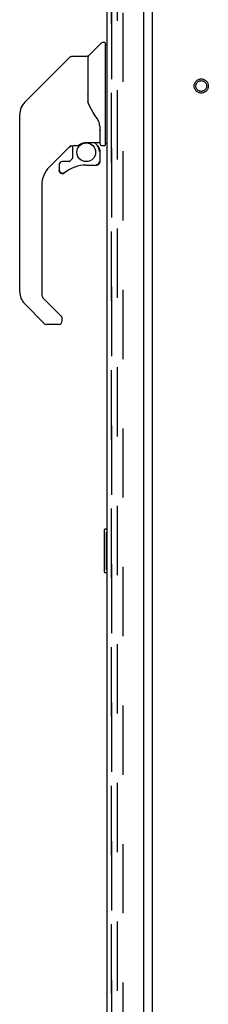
# Model space of a CAD drawing. Header units: inches. Extents: x 0 to 291, y 0 to 188.
# Tile 97 of 113: x 149.28 to 153.65, y 71.8 to 94.57. Entities that reach past the tile are written whole.
import ezdxf

# ---------------------------------------------------------------- set-up
doc = ezdxf.new("R2010")
doc.units = ezdxf.units.IN
doc.header["$LTSCALE"] = 16.018896
doc.header["$MEASUREMENT"] = 0
doc.linetypes.add('HIDDEN', pattern=[0.2, 0.1, -0.1])
doc.layers.get('0').update_dxf_attribs({"linetype": 'CONTINUOUS'})
for name, color, linetype in [('DEFAULT_2', 8, 'HIDDEN'), ('LEFT_OR_SECONDARY_DOOR_ASSEMBLY', 7, 'CONTINUOUS'), ('RIGHT_OR_MAIN_DOOR_ASSEMBLY', 7, 'CONTINUOUS')]:
    doc.layers.add(name, color=color, linetype=linetype)

msp = doc.modelspace()

# ---------------------------------------------------------------- linework, layer by layer
at = {"color": 7, "linetype": 'Continuous'}
msp.add_line((152.3566, 56.318), (152.3566, 103.6297), dxfattribs=at)
at = {"layer": 'DEFAULT_2', "color": 8, "linetype": 'HIDDEN'}
for p, q in [((151.5441, 56.0992), (151.5441, 129.9742)), ((151.6691, 129.9742), (151.6691, 56.0992))]:
    msp.add_line(p, q, dxfattribs=at)
for radius in [0.1635, 0.124]:
    msp.add_circle((153.4816, 93.0367), radius, dxfattribs=at)
at = {"layer": 'LEFT_OR_SECONDARY_DOOR_ASSEMBLY', "color": 8, "linetype": 'HIDDEN'}
msp.add_line((151.4026, 56.0332), (151.4026, 130.0402), dxfattribs=at)
at = {"layer": 'RIGHT_OR_MAIN_DOOR_ASSEMBLY', "color": 8, "linetype": 'HIDDEN'}
msp.add_line((151.4026, 130.0402), (151.4026, 56.0332), dxfattribs=at)
at = {"layer": 'RIGHT_OR_MAIN_DOOR_ASSEMBLY', "color": 3, "linetype": 'Continuous'}
for p, q in [((152.1526, 55.9107), (152.1526, 104.7417)), ((151.2986, 103.8864), (151.2986, 56.0332))]:
    msp.add_line(p, q, dxfattribs=at)
at = {"layer": 'RIGHT_OR_MAIN_DOOR_ASSEMBLY', "color": 7, "linetype": 'Continuous'}
for p, q in [((150.8742, 93.7344), (151.1689, 94.0291)), ((151.2513, 94.0407), (151.1968, 94.0407)), ((151.2592, 94.0328), (151.2592, 91.6667)), ((151.2592, 93.9816), (151.2986, 93.9816)), ((149.7035, 92.9652), (150.4409, 93.7027)), ((150.4966, 93.7257), (150.8498, 93.7257)), ((150.8576, 93.7178), (150.8576, 92.6739)), ((150.8655, 92.6618), (150.8655, 93.7135)), ((149.7035, 92.9653), (149.3979, 92.6593)), ((149.6632, 92.9249), (149.3982, 92.6599)), ((149.7035, 92.9653), (149.7035, 92.9652)), ((150.8773, 92.6291), (150.858, 92.6825)), ((149.2979, 92.4893), (149.2905, 92.4586)), ((149.331, 92.5702), (149.3309, 92.5695)), ((150.9059, 92.5637), (150.8773, 92.6291)), ((149.2828, 88.2786), (149.2828, 92.3815)), ((151.1332, 92.1051), (151.1323, 92.1289)), ((151.1332, 92.1051), (151.1332, 91.7499)), ((151.1411, 92.0994), (151.141, 92.1074)), ((151.1411, 91.6982), (151.1411, 92.0994)), ((150.4628, 91.6577), (149.9676, 91.1625)), ((150.5073, 91.655), (150.5073, 91.3717)), ((150.5455, 91.6588), (150.6215, 91.6588)), ((150.8183, 91.7302), (151.1136, 91.7302)), ((151.0143, 91.7302), (151.0795, 91.6649)), ((151.074, 91.6595), (151.0715, 91.6571)), ((151.1259, 91.5257), (151.1349, 91.5257)), ((151.1372, 91.5257), (151.1372, 91.2881)), ((151.1805, 91.6588), (151.2513, 91.6588)), ((151.2592, 91.7178), (151.2986, 91.7178)), ((150.5038, 91.3634), (150.432, 91.2916)), ((150.1923, 91.2094), (150.1923, 91.0901)), ((150.1947, 91.0815), (150.1943, 91.0901)), ((150.203, 91.0901), (150.1943, 91.0901)), ((150.4236, 91.2881), (150.271, 91.2881)), ((150.8222, 91.2094), (151.0584, 91.2094)), ((151.1349, 91.2881), (151.1259, 91.2881)), ((150.271, 91.0133), (150.2624, 91.0138)), ((150.2798, 91.0138), (150.271, 91.0133)), ((150.2885, 91.0154), (150.2798, 91.0138)), ((150.297, 91.0179), (150.2885, 91.0154)), ((150.3051, 91.0213), (150.297, 91.0179)), ((150.3128, 91.0257), (150.3051, 91.0213)), ((150.3199, 91.0309), (150.3128, 91.0257)), ((149.7947, 90.7449), (149.7947, 88.1931)), ((149.8177, 88.1374), (150.2491, 87.706)), ((149.8503, 87.548), (149.3982, 88.0002)), ((150.2671, 87.6037), (150.2671, 87.6635)), ((150.1884, 87.5249), (149.906, 87.5249)), ((151.2386, 82.7717), (151.2386, 81.8017)), ((151.2986, 82.7867), (151.2536, 82.7867)), ((151.2853, 82.6867), (151.2853, 81.8867)), ((151.2536, 81.7867), (151.2986, 81.7867))]:
    msp.add_line(p, q, dxfattribs=at)
for points in [[(150.4409, 93.7027), (150.4485, 93.7094), (150.4571, 93.7151), (150.4663, 93.7197), (150.4761, 93.723), (150.4862, 93.725), (150.4966, 93.7257)], [(150.8576, 92.843), (150.8578, 92.8442), (150.8584, 92.8454), (150.8595, 92.8468), (150.8615, 92.8482), (150.8643, 92.8496), (150.8655, 92.85)], [(149.3979, 92.6593), (149.3768, 92.6365), (149.3513, 92.6032), (149.3294, 92.5672), (149.3115, 92.529), (149.2979, 92.4893)], [(151.08, 92.2757), (151.0297, 92.3488), (150.9807, 92.4258), (150.9399, 92.4967), (150.9059, 92.5637)], [(151.1323, 92.1289), (151.1275, 92.1634), (151.1186, 92.1977), (151.1062, 92.2299), (151.0912, 92.2585), (151.08, 92.2757)], [(151.1332, 92.0604), (151.1336, 92.0591), (151.1348, 92.0554), (151.1358, 92.0517), (151.1367, 92.0481)], [(151.1367, 92.0482), (151.138, 92.0417), (151.1391, 92.0352), (151.14, 92.0286), (151.1406, 92.0221), (151.141, 92.0155), (151.1411, 92.0088)], [(150.6226, 91.6588), (150.6269, 91.6594), (150.6306, 91.6606), (150.6335, 91.6618), (150.6362, 91.6632), (150.639, 91.6647), (150.6419, 91.6665), (150.645, 91.6685), (150.6485, 91.6707)], [(150.6485, 91.6707), (150.6611, 91.679), (150.6662, 91.6823), (150.6718, 91.6858), (150.678, 91.6895), (150.6847, 91.6935), (150.692, 91.6975), (150.6999, 91.7015), (150.7085, 91.7056), (150.7177, 91.7096), (150.7276, 91.7136), (150.7383, 91.7173), (150.7495, 91.7207), (150.7614, 91.7237), (150.7739, 91.7262), (150.7869, 91.7282), (150.8004, 91.7295), (150.8141, 91.7301), (150.8183, 91.7302)], [(151.1259, 91.5257), (151.1253, 91.5403), (151.1236, 91.5548), (151.1208, 91.5691), (151.1168, 91.5831), (151.1118, 91.5968), (151.1057, 91.61), (151.0985, 91.6228), (151.0904, 91.6349), (151.0814, 91.6463), (151.0715, 91.6571)], [(151.0779, 91.6633), (151.0778, 91.6632), (151.0774, 91.6629), (151.0768, 91.6623), (151.0761, 91.6615), (151.074, 91.6595)], [(151.0779, 91.6633), (151.0883, 91.6521), (151.0978, 91.6401), (151.1063, 91.6274), (151.1137, 91.6141), (151.1201, 91.6002), (151.1254, 91.5858), (151.1295, 91.5711), (151.1325, 91.5562), (151.1343, 91.541), (151.1349, 91.5257)], [(150.2624, 91.0138), (150.2539, 91.0153), (150.2457, 91.0176), (150.2377, 91.0209), (150.2302, 91.0251), (150.2232, 91.0301), (150.2167, 91.0358), (150.211, 91.0422), (150.206, 91.0492), (150.2019, 91.0568), (150.1986, 91.0647), (150.1962, 91.073), (150.1947, 91.0815)], [(150.203, 91.0901), (150.2034, 91.0823), (150.2047, 91.0748), (150.2069, 91.0674), (150.2098, 91.0603), (150.2136, 91.0536), (150.2181, 91.0474), (150.2232, 91.0417), (150.2289, 91.0367), (150.2352, 91.0323), (150.2419, 91.0287), (150.249, 91.0258), (150.2564, 91.0238), (150.2639, 91.0225), (150.2715, 91.0222), (150.2792, 91.0227), (150.2867, 91.0241), (150.2941, 91.0263), (150.3012, 91.0293), (150.3078, 91.0331), (150.3141, 91.0377)], [(151.0583, 91.2204), (151.0659, 91.2209), (151.0734, 91.2222), (151.0807, 91.2243), (151.0877, 91.2272), (151.0943, 91.2308), (151.1005, 91.2352), (151.1061, 91.2403), (151.1111, 91.2459), (151.1155, 91.2521), (151.1192, 91.2587), (151.1221, 91.2657), (151.1242, 91.273), (151.1255, 91.2804), (151.1259, 91.2881)], [(151.0583, 91.2204), (151.0583, 91.2187), (151.0583, 91.2156)], [(151.0583, 91.2156), (151.0583, 91.2143), (151.0583, 91.2132), (151.0584, 91.2123), (151.0584, 91.2118), (151.0584, 91.2116)], [(151.1349, 91.2881), (151.1344, 91.2795), (151.133, 91.2711), (151.1306, 91.2628), (151.1274, 91.2549), (151.1232, 91.2474), (151.1182, 91.2404), (151.1125, 91.234), (151.1061, 91.2283), (151.0991, 91.2233), (151.0916, 91.2192), (151.0837, 91.2159), (151.0755, 91.2135), (151.067, 91.2121), (151.0584, 91.2116)], [(150.254, 87.7006), (150.2532, 87.7016), (150.2524, 87.7025), (150.2516, 87.7034), (150.2508, 87.7043), (150.2499, 87.7052), (150.2491, 87.706)], [(151.2836, 82.7229), (151.2841, 82.7172), (151.2845, 82.7114), (151.2848, 82.7054), (151.2851, 82.6993), (151.2852, 82.693), (151.2853, 82.6867)], [(151.2853, 81.8867), (151.2852, 81.8804), (151.2851, 81.8742), (151.2848, 81.8681), (151.2845, 81.8621), (151.2841, 81.8563), (151.2836, 81.8506)]]:
    msp.add_lwpolyline(points, dxfattribs=at)
msp.add_circle((150.8222, 91.5046), 0.2165, dxfattribs=at)
for centre, radius, start, end in [((151.1968, 94.0013), 0.0394, 90, 135), ((151.2513, 94.0328), 0.00787, 0, 90), ((150.8498, 93.7178), 0.00787, 0, 90), ((150.895, 93.7135), 0.0295, 135, 180), ((150.8773, 93.5439), 0.0197, 180, 233.00595), ((149.6765, 92.3815), 0.3937, 168.7096, 180), ((149.6765, 92.3815), 0.3937, 135, 167.37683), ((150.5455, 91.4619), 0.1969, 90, 129.38059), ((150.9403, 91.5257), 0.1969, 0, 45), ((151.1136, 91.7499), 0.0197, 270, 360), ((151.1805, 91.6982), 0.0394, 180, 270), ((151.2513, 91.6667), 0.00787, 270, 360), ((150.4954, 91.3717), 0.0118, 315, 360), ((150.3852, 90.7449), 0.5906, 135, 180), ((150.271, 91.2094), 0.0787, 90, 180), ((150.271, 91.0901), 0.0787, 180, 309.5212), ((150.8222, 90.422), 0.7874, 90, 129.5212), ((150.4236, 91.2999), 0.0118, 270, 315), ((151.0584, 91.2881), 0.0787, 270, 360), ((149.6765, 88.2786), 0.3937, 180, 225), ((149.8734, 88.1931), 0.0787, 180, 225), ((150.208, 87.6635), 0.0591, 0, 38.86737), ((149.906, 87.6037), 0.0787, 225, 270), ((150.1884, 87.6037), 0.0787, 270, 360), ((151.2536, 82.7717), 0.015, 90, 180), ((151.2836, 82.7717), 0.015, 0, 90), ((151.2536, 81.8017), 0.015, 180, 270), ((151.2836, 81.8017), 0.015, 270, 360)]:
    msp.add_arc(centre, radius, start, end, dxfattribs=at)

doc.saveas('drawing.dxf')
